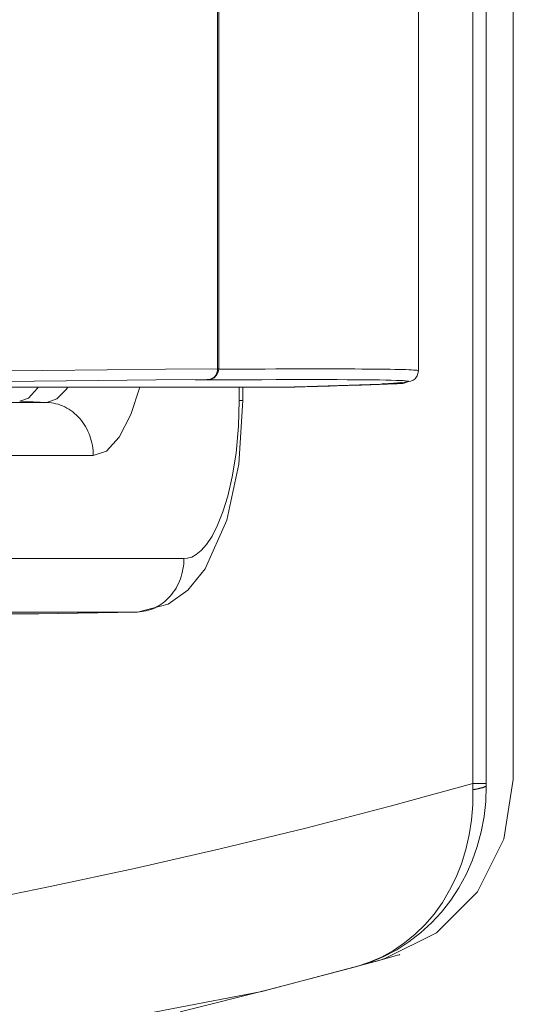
# Model space of a CAD drawing. Header units: millimetres. Extents: x -90830 to 24172, y -102460 to 73669.
# Tile 164 of 198: x 3759 to 3769, y 52263 to 52283. Entities that reach past the tile are written whole.
import ezdxf

# ---------------------------------------------------------------- set-up
doc = ezdxf.new("R2010")
doc.units = ezdxf.units.MM
doc.layers.add('at_Entity', color=253, linetype='Continuous', lineweight=9)

msp = doc.modelspace()

# ---------------------------------------------------------------- linework, layer by layer
at = {"layer": 'at_Entity'}
for p, q in [((3767.748, 52337.034), (3767.748, 52267.372)), ((3768.019, 52337.034), (3768.019, 52267.372)), ((3768.569, 52336.951), (3768.569, 52267.454)), ((3762.594, 52275.739), (3762.594, 52328.879)), ((3762.616, 52275.739), (3762.616, 52328.879)), ((3766.654, 52328.915), (3766.654, 52275.702)), ((3757.655, 52275.695), (3759.066, 52275.71)), ((3759.066, 52275.71), (3760.361, 52275.722)), ((3760.361, 52275.722), (3761.539, 52275.732)), ((3761.539, 52275.732), (3762.594, 52275.739)), ((3762.605, 52275.671), (3762.575, 52275.61)), ((3762.576, 52275.648), (3762.58, 52275.657)), ((3762.58, 52275.657), (3762.583, 52275.667)), ((3762.583, 52275.667), (3762.586, 52275.677)), ((3762.586, 52275.677), (3762.588, 52275.687)), ((3762.588, 52275.687), (3762.59, 52275.698)), ((3762.59, 52275.698), (3762.592, 52275.708)), ((3762.594, 52275.739), (3762.592, 52275.74)), ((3762.592, 52275.74), (3762.594, 52275.738)), ((3762.592, 52275.708), (3762.593, 52275.718)), ((3762.594, 52275.741), (3762.593, 52275.74)), ((3762.594, 52275.74), (3762.593, 52275.739)), ((3762.593, 52275.739), (3762.594, 52275.74)), ((3762.593, 52275.74), (3762.594, 52275.74)), ((3762.594, 52275.74), (3762.593, 52275.74)), ((3762.593, 52275.74), (3762.594, 52275.739)), ((3762.593, 52275.718), (3762.594, 52275.729)), ((3762.594, 52275.74), (3762.594, 52275.741)), ((3762.595, 52275.74), (3762.594, 52275.74)), ((3762.594, 52275.74), (3762.594, 52275.739)), ((3762.594, 52275.738), (3762.594, 52275.74)), ((3762.594, 52275.74), (3762.595, 52275.739)), ((3762.595, 52275.739), (3762.594, 52275.74)), ((3762.594, 52275.729), (3762.594, 52275.739)), ((3762.596, 52275.739), (3762.595, 52275.74)), ((3762.598, 52275.739), (3762.596, 52275.739)), ((3762.599, 52275.739), (3762.598, 52275.739)), ((3762.6, 52275.739), (3762.599, 52275.739)), ((3762.601, 52275.739), (3762.6, 52275.739)), ((3762.602, 52275.74), (3762.601, 52275.739)), ((3762.603, 52275.739), (3762.602, 52275.74)), ((3762.605, 52275.739), (3762.603, 52275.739)), ((3762.606, 52275.739), (3762.605, 52275.74)), ((3762.605, 52275.74), (3762.605, 52275.739)), ((3762.616, 52275.739), (3762.605, 52275.671)), ((3762.607, 52275.739), (3762.606, 52275.739)), ((3762.609, 52275.739), (3762.607, 52275.737)), ((3762.607, 52275.737), (3762.607, 52275.739)), ((3762.61, 52275.739), (3762.609, 52275.739)), ((3762.612, 52275.739), (3762.61, 52275.739)), ((3762.613, 52275.739), (3762.612, 52275.739)), ((3762.614, 52275.739), (3762.613, 52275.739)), ((3762.616, 52275.739), (3762.614, 52275.739)), ((3762.862, 52275.734), (3762.616, 52275.733)), ((3763.1, 52275.735), (3762.862, 52275.734)), ((3763.331, 52275.736), (3763.1, 52275.735)), ((3763.555, 52275.737), (3763.331, 52275.736)), ((3763.77, 52275.738), (3763.555, 52275.737)), ((3763.979, 52275.739), (3763.77, 52275.738)), ((3764.179, 52275.739), (3763.979, 52275.739)), ((3764.372, 52275.739), (3764.179, 52275.739)), ((3764.557, 52275.739), (3764.372, 52275.739)), ((3764.735, 52275.739), (3764.557, 52275.739)), ((3764.905, 52275.739), (3764.735, 52275.739)), ((3765.067, 52275.739), (3764.905, 52275.739)), ((3765.221, 52275.738), (3765.067, 52275.739)), ((3765.367, 52275.738), (3765.221, 52275.738)), ((3765.506, 52275.737), (3765.367, 52275.738)), ((3765.637, 52275.736), (3765.506, 52275.737)), ((3765.76, 52275.735), (3765.637, 52275.736)), ((3765.875, 52275.734), (3765.76, 52275.735)), ((3765.982, 52275.733), (3765.875, 52275.734)), ((3766.081, 52275.731), (3765.982, 52275.733)), ((3766.173, 52275.73), (3766.081, 52275.731)), ((3766.256, 52275.728), (3766.173, 52275.73)), ((3766.332, 52275.726), (3766.256, 52275.728)), ((3766.399, 52275.724), (3766.332, 52275.726)), ((3766.459, 52275.722), (3766.399, 52275.724)), ((3766.511, 52275.719), (3766.459, 52275.722)), ((3766.555, 52275.717), (3766.511, 52275.719)), ((3766.591, 52275.714), (3766.555, 52275.717)), ((3766.618, 52275.711), (3766.591, 52275.714)), ((3766.638, 52275.709), (3766.618, 52275.711)), ((3766.654, 52275.702), (3766.628, 52275.597)), ((3766.65, 52275.706), (3766.638, 52275.709)), ((3766.654, 52275.702), (3766.65, 52275.706)), ((3757.485, 52275.48), (3758.891, 52275.494)), ((3758.891, 52275.494), (3760.182, 52275.507)), ((3760.182, 52275.507), (3761.354, 52275.516)), ((3761.354, 52275.516), (3762.406, 52275.524)), ((3762.147, 52275.517), (3762.141, 52275.516)), ((3762.141, 52275.516), (3762.151, 52275.516)), ((3762.167, 52275.518), (3762.147, 52275.517)), ((3762.151, 52275.516), (3762.176, 52275.516)), ((3762.165, 52275.518), (3762.152, 52275.517)), ((3762.234, 52275.519), (3762.165, 52275.518)), ((3762.202, 52275.519), (3762.167, 52275.518)), ((3762.525, 52275.518), (3762.176, 52275.516)), ((3762.176, 52275.516), (3762.177, 52275.516)), ((3762.177, 52275.516), (3762.179, 52275.516)), ((3762.179, 52275.516), (3762.181, 52275.516)), ((3762.181, 52275.516), (3762.182, 52275.516)), ((3762.182, 52275.516), (3762.184, 52275.517)), ((3762.184, 52275.517), (3762.185, 52275.517)), ((3762.185, 52275.517), (3762.187, 52275.517)), ((3762.187, 52275.517), (3762.188, 52275.517)), ((3762.188, 52275.517), (3762.189, 52275.517)), ((3762.189, 52275.517), (3762.191, 52275.517)), ((3762.191, 52275.517), (3762.192, 52275.517)), ((3762.192, 52275.517), (3762.193, 52275.517)), ((3762.193, 52275.517), (3762.194, 52275.518)), ((3762.194, 52275.518), (3762.196, 52275.518)), ((3762.196, 52275.518), (3762.198, 52275.518)), ((3762.198, 52275.518), (3762.199, 52275.518)), ((3762.199, 52275.518), (3762.2, 52275.518)), ((3762.2, 52275.518), (3762.202, 52275.519)), ((3762.202, 52275.519), (3762.2, 52275.518)), ((3762.2, 52275.518), (3762.201, 52275.519)), ((3762.201, 52275.519), (3762.2, 52275.518)), ((3762.2, 52275.518), (3762.202, 52275.519)), ((3762.202, 52275.519), (3762.2, 52275.518)), ((3762.2, 52275.518), (3762.202, 52275.519)), ((3762.202, 52275.519), (3762.2, 52275.519)), ((3762.2, 52275.519), (3762.201, 52275.518)), ((3762.202, 52275.519), (3762.2, 52275.519)), ((3762.2, 52275.519), (3762.2, 52275.518)), ((3762.2, 52275.518), (3762.201, 52275.517)), ((3762.201, 52275.518), (3762.202, 52275.519)), ((3762.201, 52275.517), (3762.201, 52275.519)), ((3762.201, 52275.519), (3762.201, 52275.519)), ((3762.25, 52275.52), (3762.202, 52275.519)), ((3762.31, 52275.521), (3762.234, 52275.519)), ((3762.309, 52275.521), (3762.25, 52275.52)), ((3762.379, 52275.523), (3762.309, 52275.521)), ((3762.38, 52275.523), (3762.31, 52275.521)), ((3762.379, 52275.523), (3762.382, 52275.523)), ((3762.397, 52275.523), (3762.38, 52275.523)), ((3762.382, 52275.523), (3762.385, 52275.523)), ((3762.385, 52275.523), (3762.388, 52275.523)), ((3762.388, 52275.523), (3762.39, 52275.523)), ((3762.39, 52275.523), (3762.393, 52275.523)), ((3762.393, 52275.523), (3762.395, 52275.523)), ((3762.395, 52275.523), (3762.397, 52275.523)), ((3762.397, 52275.523), (3762.399, 52275.523)), ((3762.409, 52275.523), (3762.397, 52275.523)), ((3762.399, 52275.523), (3762.401, 52275.523)), ((3762.401, 52275.523), (3762.403, 52275.523)), ((3762.403, 52275.523), (3762.404, 52275.523)), ((3762.404, 52275.524), (3762.404, 52275.525)), ((3762.404, 52275.525), (3762.404, 52275.523)), ((3762.406, 52275.524), (3762.404, 52275.524)), ((3762.404, 52275.523), (3762.405, 52275.524)), ((3762.404, 52275.523), (3762.406, 52275.523)), ((3762.405, 52275.524), (3762.406, 52275.523)), ((3762.407, 52275.524), (3762.406, 52275.525)), ((3762.406, 52275.525), (3762.406, 52275.524)), ((3762.407, 52275.523), (3762.406, 52275.524)), ((3762.406, 52275.524), (3762.406, 52275.524)), ((3762.406, 52275.524), (3762.415, 52275.524)), ((3762.406, 52275.523), (3762.407, 52275.523)), ((3762.406, 52275.523), (3762.407, 52275.523)), ((3762.408, 52275.524), (3762.407, 52275.523)), ((3762.407, 52275.523), (3762.407, 52275.524)), ((3762.407, 52275.523), (3762.408, 52275.523)), ((3762.41, 52275.524), (3762.408, 52275.524)), ((3762.408, 52275.523), (3762.41, 52275.523)), ((3762.415, 52275.524), (3762.409, 52275.523)), ((3762.411, 52275.524), (3762.41, 52275.524)), ((3762.41, 52275.523), (3762.411, 52275.523)), ((3762.411, 52275.523), (3762.413, 52275.524)), ((3762.413, 52275.524), (3762.411, 52275.524)), ((3762.415, 52275.524), (3762.424, 52275.525)), ((3762.418, 52275.524), (3762.415, 52275.524)), ((3762.422, 52275.524), (3762.418, 52275.524)), ((3762.426, 52275.524), (3762.422, 52275.524)), ((3762.424, 52275.525), (3762.434, 52275.526)), ((3762.437, 52275.525), (3762.426, 52275.524)), ((3762.434, 52275.526), (3762.443, 52275.528)), ((3762.468, 52275.532), (3762.437, 52275.525)), ((3762.443, 52275.528), (3762.452, 52275.531)), ((3762.452, 52275.531), (3762.461, 52275.534)), ((3762.461, 52275.534), (3762.469, 52275.537)), ((3762.527, 52275.562), (3762.468, 52275.532)), ((3762.469, 52275.537), (3762.478, 52275.541)), ((3762.478, 52275.541), (3762.487, 52275.545)), ((3762.487, 52275.545), (3762.495, 52275.55)), ((3762.495, 52275.55), (3762.503, 52275.556)), ((3762.503, 52275.556), (3762.511, 52275.561)), ((3762.511, 52275.561), (3762.518, 52275.567)), ((3762.518, 52275.567), (3762.525, 52275.574)), ((3762.525, 52275.574), (3762.532, 52275.581)), ((3762.859, 52275.52), (3762.525, 52275.518)), ((3762.575, 52275.61), (3762.527, 52275.562)), ((3762.532, 52275.581), (3762.539, 52275.588)), ((3762.539, 52275.588), (3762.545, 52275.596)), ((3762.545, 52275.596), (3762.551, 52275.604)), ((3762.551, 52275.604), (3762.557, 52275.612)), ((3762.557, 52275.612), (3762.562, 52275.621)), ((3762.562, 52275.621), (3762.567, 52275.629)), ((3762.567, 52275.629), (3762.572, 52275.639)), ((3762.572, 52275.639), (3762.576, 52275.648)), ((3763.179, 52275.521), (3762.859, 52275.52)), ((3763.485, 52275.522), (3763.179, 52275.521)), ((3763.776, 52275.523), (3763.485, 52275.522)), ((3764.052, 52275.524), (3763.776, 52275.523)), ((3764.313, 52275.524), (3764.052, 52275.524)), ((3764.56, 52275.524), (3764.313, 52275.524)), ((3764.792, 52275.524), (3764.56, 52275.524)), ((3765.008, 52275.523), (3764.792, 52275.524)), ((3765.21, 52275.522), (3765.008, 52275.523)), ((3765.397, 52275.521), (3765.21, 52275.522)), ((3765.569, 52275.52), (3765.397, 52275.521)), ((3765.725, 52275.518), (3765.569, 52275.52)), ((3765.866, 52275.516), (3765.725, 52275.518)), ((3765.992, 52275.514), (3765.866, 52275.516)), ((3766.164, 52275.454), (3765.936, 52275.441)), ((3766.103, 52275.511), (3765.992, 52275.514)), ((3766.047, 52275.447), (3766.151, 52275.453)), ((3766.199, 52275.508), (3766.103, 52275.511)), ((3766.151, 52275.453), (3766.239, 52275.459)), ((3766.437, 52275.478), (3766.164, 52275.454)), ((3766.279, 52275.505), (3766.199, 52275.508)), ((3766.239, 52275.459), (3766.312, 52275.465)), ((3766.254, 52275.451), (3766.256, 52275.452)), ((3766.256, 52275.452), (3766.257, 52275.453)), ((3766.257, 52275.453), (3766.258, 52275.454)), ((3766.258, 52275.454), (3766.259, 52275.455)), ((3766.259, 52275.455), (3766.261, 52275.457)), ((3766.261, 52275.457), (3766.262, 52275.458)), ((3766.262, 52275.458), (3766.263, 52275.459)), ((3766.263, 52275.459), (3766.265, 52275.459)), ((3766.264, 52275.461), (3766.265, 52275.462)), ((3766.265, 52275.459), (3766.264, 52275.461)), ((3766.265, 52275.461), (3766.264, 52275.461)), ((3766.264, 52275.461), (3766.264, 52275.46)), ((3766.264, 52275.46), (3766.265, 52275.46)), ((3766.265, 52275.462), (3766.265, 52275.46)), ((3766.265, 52275.46), (3766.266, 52275.461)), ((3766.266, 52275.461), (3766.265, 52275.461)), ((3766.265, 52275.46), (3766.265, 52275.461)), ((3766.267, 52275.451), (3766.269, 52275.452)), ((3766.269, 52275.452), (3766.27, 52275.453)), ((3766.27, 52275.453), (3766.271, 52275.454)), ((3766.271, 52275.454), (3766.272, 52275.455)), ((3766.272, 52275.455), (3766.274, 52275.457)), ((3766.274, 52275.457), (3766.275, 52275.458)), ((3766.275, 52275.458), (3766.276, 52275.459)), ((3766.276, 52275.459), (3766.277, 52275.46)), ((3766.277, 52275.46), (3766.279, 52275.462)), ((3766.279, 52275.462), (3766.278, 52275.461)), ((3766.278, 52275.461), (3766.279, 52275.462)), ((3766.344, 52275.502), (3766.279, 52275.505)), ((3766.279, 52275.462), (3766.279, 52275.463)), ((3766.279, 52275.463), (3766.28, 52275.461)), ((3766.28, 52275.461), (3766.279, 52275.462)), ((3766.279, 52275.462), (3766.279, 52275.462)), ((3766.312, 52275.465), (3766.37, 52275.471)), ((3766.363, 52275.453), (3766.338, 52275.447)), ((3766.394, 52275.498), (3766.344, 52275.502)), ((3766.41, 52275.474), (3766.363, 52275.453)), ((3766.37, 52275.471), (3766.412, 52275.476)), ((3766.428, 52275.494), (3766.394, 52275.498)), ((3766.412, 52275.476), (3766.439, 52275.481)), ((3766.447, 52275.49), (3766.428, 52275.494)), ((3766.501, 52275.492), (3766.437, 52275.478)), ((3766.439, 52275.481), (3766.451, 52275.486)), ((3766.451, 52275.486), (3766.447, 52275.49)), ((3766.544, 52275.51), (3766.501, 52275.492)), ((3766.586, 52275.541), (3766.544, 52275.51)), ((3766.628, 52275.597), (3766.586, 52275.541)), ((3764.111, 52275.373), (3748.767, 52275.373)), ((3758.954, 52275.35), (3758.775, 52275.15)), ((3758.968, 52275.373), (3758.954, 52275.35)), ((3759.345, 52275.132), (3759.543, 52275.333)), ((3759.543, 52275.333), (3759.57, 52275.373)), ((3760.838, 52274.816), (3761.023, 52275.373)), ((3763.031, 52275.103), (3763.031, 52275.373)), ((3763.107, 52275.103), (3763.107, 52275.373)), ((3764.111, 52275.373), (3764.114, 52275.373)), ((3764.129, 52275.373), (3764.111, 52275.373)), ((3764.114, 52275.373), (3764.117, 52275.373)), ((3764.117, 52275.373), (3764.12, 52275.373)), ((3764.12, 52275.373), (3764.123, 52275.373)), ((3764.123, 52275.373), (3764.125, 52275.373)), ((3764.125, 52275.373), (3764.128, 52275.373)), ((3764.128, 52275.373), (3764.131, 52275.373)), ((3764.16, 52275.374), (3764.129, 52275.373)), ((3764.131, 52275.373), (3764.134, 52275.373)), ((3764.134, 52275.373), (3764.137, 52275.373)), ((3764.137, 52275.373), (3764.139, 52275.373)), ((3764.139, 52275.373), (3764.142, 52275.373)), ((3764.142, 52275.373), (3764.145, 52275.373)), ((3764.145, 52275.373), (3764.147, 52275.373)), ((3764.147, 52275.373), (3764.15, 52275.373)), ((3764.15, 52275.373), (3764.152, 52275.374)), ((3764.152, 52275.374), (3764.154, 52275.374)), ((3764.154, 52275.374), (3764.157, 52275.374)), ((3764.157, 52275.374), (3764.159, 52275.374)), ((3764.159, 52275.374), (3764.161, 52275.374)), ((3764.186, 52275.374), (3764.16, 52275.374)), ((3764.161, 52275.374), (3764.163, 52275.374)), ((3764.163, 52275.374), (3764.166, 52275.374)), ((3764.166, 52275.374), (3764.168, 52275.374)), ((3764.168, 52275.374), (3764.169, 52275.374)), ((3764.169, 52275.374), (3764.171, 52275.374)), ((3764.171, 52275.374), (3764.173, 52275.374)), ((3764.173, 52275.374), (3764.175, 52275.374)), ((3764.175, 52275.374), (3764.176, 52275.374)), ((3764.176, 52275.374), (3764.178, 52275.374)), ((3764.178, 52275.374), (3764.18, 52275.374)), ((3764.18, 52275.374), (3764.181, 52275.374)), ((3764.181, 52275.374), (3764.182, 52275.374)), ((3764.182, 52275.374), (3764.183, 52275.374)), ((3764.183, 52275.374), (3764.273, 52275.377)), ((3764.183, 52275.374), (3764.185, 52275.374)), ((3764.184, 52275.375), (3764.186, 52275.376)), ((3764.184, 52275.374), (3764.186, 52275.376)), ((3764.185, 52275.374), (3764.184, 52275.375)), ((3764.186, 52275.374), (3764.184, 52275.375)), ((3764.184, 52275.375), (3764.185, 52275.374)), ((3764.186, 52275.375), (3764.184, 52275.374)), ((3764.186, 52275.374), (3764.184, 52275.374)), ((3764.184, 52275.374), (3764.185, 52275.374)), ((3764.185, 52275.374), (3764.186, 52275.375)), ((3764.187, 52275.375), (3764.185, 52275.374)), ((3764.185, 52275.374), (3764.186, 52275.374)), ((3764.185, 52275.374), (3764.187, 52275.374)), ((3764.185, 52275.372), (3764.186, 52275.373)), ((3764.186, 52275.372), (3764.185, 52275.372)), ((3766.311, 52275.444), (3764.186, 52275.374)), ((3764.186, 52275.376), (3764.186, 52275.374)), ((3764.186, 52275.376), (3764.187, 52275.375)), ((3764.186, 52275.375), (3764.188, 52275.375)), ((3764.188, 52275.375), (3764.186, 52275.373)), ((3764.186, 52275.373), (3764.187, 52275.375)), ((3764.187, 52275.374), (3764.186, 52275.375)), ((3764.187, 52275.375), (3764.186, 52275.375)), ((3764.186, 52275.375), (3764.186, 52275.374)), ((3764.186, 52275.374), (3764.187, 52275.374)), ((3764.187, 52275.374), (3764.186, 52275.374)), ((3764.186, 52275.374), (3764.187, 52275.374)), ((3764.187, 52275.374), (3764.186, 52275.374)), ((3764.186, 52275.374), (3764.187, 52275.374)), ((3764.187, 52275.374), (3764.186, 52275.374)), ((3764.186, 52275.372), (3764.186, 52275.374)), ((3764.186, 52275.374), (3764.186, 52275.372)), ((3764.186, 52275.373), (3764.186, 52275.372)), ((3764.273, 52275.377), (3764.361, 52275.379)), ((3764.361, 52275.379), (3764.447, 52275.382)), ((3764.447, 52275.382), (3764.532, 52275.384)), ((3764.532, 52275.384), (3764.615, 52275.387)), ((3764.615, 52275.387), (3764.697, 52275.389)), ((3764.697, 52275.389), (3764.778, 52275.392)), ((3764.778, 52275.392), (3764.857, 52275.394)), ((3764.857, 52275.394), (3764.935, 52275.396)), ((3764.935, 52275.396), (3765.011, 52275.399)), ((3765.011, 52275.399), (3765.085, 52275.401)), ((3765.085, 52275.401), (3765.159, 52275.403)), ((3765.159, 52275.403), (3765.23, 52275.406)), ((3765.23, 52275.406), (3765.301, 52275.408)), ((3765.301, 52275.408), (3765.369, 52275.41)), ((3765.369, 52275.41), (3765.436, 52275.412)), ((3765.436, 52275.412), (3765.502, 52275.414)), ((3765.502, 52275.414), (3765.566, 52275.417)), ((3765.566, 52275.417), (3765.629, 52275.419)), ((3765.629, 52275.419), (3765.69, 52275.421)), ((3765.69, 52275.421), (3765.75, 52275.423)), ((3765.75, 52275.423), (3765.808, 52275.425)), ((3765.808, 52275.425), (3765.865, 52275.427)), ((3765.865, 52275.427), (3765.92, 52275.429)), ((3765.92, 52275.429), (3765.974, 52275.431)), ((3765.929, 52275.44), (3765.925, 52275.44)), ((3765.925, 52275.44), (3765.934, 52275.44)), ((3765.929, 52275.44), (3766.047, 52275.447)), ((3765.929, 52275.44), (3765.93, 52275.44)), ((3765.93, 52275.44), (3765.932, 52275.441)), ((3765.932, 52275.441), (3765.933, 52275.441)), ((3765.933, 52275.441), (3765.934, 52275.441)), ((3765.935, 52275.44), (3765.934, 52275.442)), ((3765.934, 52275.442), (3765.935, 52275.441)), ((3765.934, 52275.441), (3765.935, 52275.441)), ((3765.935, 52275.441), (3765.934, 52275.441)), ((3765.934, 52275.441), (3765.935, 52275.441)), ((3765.935, 52275.44), (3765.934, 52275.439)), ((3765.934, 52275.44), (3765.956, 52275.44)), ((3765.934, 52275.439), (3765.936, 52275.439)), ((3765.935, 52275.441), (3765.937, 52275.442)), ((3765.935, 52275.441), (3765.936, 52275.441)), ((3765.936, 52275.441), (3765.935, 52275.441)), ((3765.935, 52275.441), (3765.937, 52275.441)), ((3765.937, 52275.441), (3765.935, 52275.441)), ((3765.935, 52275.441), (3765.936, 52275.441)), ((3765.936, 52275.441), (3765.935, 52275.441)), ((3765.935, 52275.441), (3765.936, 52275.441)), ((3765.936, 52275.441), (3765.935, 52275.441)), ((3765.936, 52275.441), (3765.935, 52275.44)), ((3765.935, 52275.441), (3765.937, 52275.44)), ((3765.935, 52275.44), (3765.936, 52275.441)), ((3765.936, 52275.441), (3765.935, 52275.44)), ((3765.935, 52275.44), (3765.936, 52275.441)), ((3765.936, 52275.441), (3765.935, 52275.44)), ((3765.937, 52275.44), (3765.935, 52275.44)), ((3765.937, 52275.442), (3765.936, 52275.441)), ((3765.937, 52275.441), (3765.936, 52275.442)), ((3765.936, 52275.442), (3765.936, 52275.44)), ((3765.936, 52275.439), (3765.937, 52275.441)), ((3765.936, 52275.44), (3765.936, 52275.441)), ((3765.956, 52275.44), (3765.991, 52275.44)), ((3765.974, 52275.431), (3766.026, 52275.433)), ((3765.991, 52275.44), (3766.038, 52275.441)), ((3766.026, 52275.433), (3766.076, 52275.435)), ((3766.038, 52275.441), (3766.096, 52275.441)), ((3766.076, 52275.435), (3766.125, 52275.437)), ((3766.096, 52275.441), (3766.161, 52275.442)), ((3766.125, 52275.437), (3766.173, 52275.439)), ((3766.161, 52275.442), (3766.233, 52275.443)), ((3766.173, 52275.439), (3766.219, 52275.441)), ((3766.219, 52275.441), (3766.264, 52275.442)), ((3766.233, 52275.443), (3766.246, 52275.444)), ((3766.233, 52275.443), (3766.235, 52275.443)), ((3766.235, 52275.443), (3766.238, 52275.444)), ((3766.238, 52275.444), (3766.239, 52275.444)), ((3766.239, 52275.444), (3766.24, 52275.444)), ((3766.24, 52275.444), (3766.241, 52275.445)), ((3766.241, 52275.445), (3766.243, 52275.445)), ((3766.243, 52275.445), (3766.244, 52275.446)), ((3766.244, 52275.446), (3766.245, 52275.446)), ((3766.245, 52275.446), (3766.247, 52275.447)), ((3766.25, 52275.444), (3766.246, 52275.444)), ((3766.246, 52275.444), (3766.247, 52275.444)), ((3766.247, 52275.447), (3766.248, 52275.447)), ((3766.247, 52275.444), (3766.249, 52275.444)), ((3766.248, 52275.447), (3766.249, 52275.448)), ((3766.249, 52275.448), (3766.251, 52275.449)), ((3766.249, 52275.444), (3766.25, 52275.444)), ((3766.254, 52275.444), (3766.25, 52275.444)), ((3766.25, 52275.444), (3766.251, 52275.444)), ((3766.251, 52275.449), (3766.252, 52275.45)), ((3766.251, 52275.444), (3766.252, 52275.444)), ((3766.252, 52275.45), (3766.253, 52275.45)), ((3766.252, 52275.444), (3766.253, 52275.444)), ((3766.253, 52275.45), (3766.254, 52275.451)), ((3766.253, 52275.444), (3766.254, 52275.445)), ((3766.254, 52275.445), (3766.255, 52275.445)), ((3766.258, 52275.444), (3766.254, 52275.444)), ((3766.255, 52275.445), (3766.256, 52275.445)), ((3766.256, 52275.445), (3766.257, 52275.446)), ((3766.257, 52275.446), (3766.258, 52275.446)), ((3766.258, 52275.446), (3766.259, 52275.446)), ((3766.262, 52275.444), (3766.258, 52275.444)), ((3766.259, 52275.446), (3766.261, 52275.447)), ((3766.261, 52275.447), (3766.264, 52275.449)), ((3766.265, 52275.444), (3766.262, 52275.444)), ((3766.264, 52275.449), (3766.265, 52275.449)), ((3766.264, 52275.442), (3766.306, 52275.444)), ((3766.265, 52275.449), (3766.266, 52275.45)), ((3766.269, 52275.444), (3766.265, 52275.444)), ((3766.266, 52275.45), (3766.267, 52275.451)), ((3766.272, 52275.444), (3766.269, 52275.444)), ((3766.275, 52275.444), (3766.272, 52275.444)), ((3766.278, 52275.444), (3766.275, 52275.444)), ((3766.281, 52275.444), (3766.278, 52275.444)), ((3766.284, 52275.444), (3766.281, 52275.444)), ((3766.285, 52275.444), (3766.284, 52275.444)), ((3766.287, 52275.444), (3766.285, 52275.444)), ((3766.288, 52275.444), (3766.287, 52275.444)), ((3766.29, 52275.444), (3766.288, 52275.444)), ((3766.291, 52275.444), (3766.29, 52275.444)), ((3766.293, 52275.444), (3766.291, 52275.444)), ((3766.294, 52275.444), (3766.292, 52275.445)), ((3766.292, 52275.445), (3766.293, 52275.444)), ((3766.295, 52275.444), (3766.294, 52275.444)), ((3766.296, 52275.444), (3766.295, 52275.444)), ((3766.298, 52275.445), (3766.296, 52275.444)), ((3766.299, 52275.444), (3766.298, 52275.445)), ((3766.3, 52275.444), (3766.299, 52275.445)), ((3766.299, 52275.445), (3766.299, 52275.444)), ((3766.302, 52275.444), (3766.3, 52275.444)), ((3766.303, 52275.444), (3766.302, 52275.444)), ((3766.304, 52275.445), (3766.303, 52275.444)), ((3766.305, 52275.444), (3766.304, 52275.445)), ((3766.306, 52275.445), (3766.305, 52275.444)), ((3766.308, 52275.444), (3766.306, 52275.445)), ((3766.306, 52275.444), (3766.308, 52275.444)), ((3766.306, 52275.444), (3766.308, 52275.444)), ((3766.308, 52275.444), (3766.309, 52275.444)), ((3766.309, 52275.444), (3766.311, 52275.444)), ((3766.311, 52275.444), (3766.309, 52275.444)), ((3766.309, 52275.444), (3766.31, 52275.444)), ((3766.31, 52275.444), (3766.309, 52275.444)), ((3766.309, 52275.444), (3766.311, 52275.444)), ((3766.312, 52275.444), (3766.31, 52275.445)), ((3766.31, 52275.445), (3766.31, 52275.444)), ((3766.31, 52275.444), (3766.312, 52275.443)), ((3766.312, 52275.444), (3766.311, 52275.446)), ((3766.311, 52275.446), (3766.312, 52275.444)), ((3766.312, 52275.444), (3766.311, 52275.445)), ((3766.311, 52275.445), (3766.312, 52275.444)), ((3766.311, 52275.444), (3766.312, 52275.444)), ((3766.312, 52275.443), (3766.311, 52275.444)), ((3766.311, 52275.444), (3766.312, 52275.444)), ((3766.313, 52275.444), (3766.311, 52275.443)), ((3766.312, 52275.444), (3766.311, 52275.444)), ((3766.311, 52275.444), (3766.311, 52275.444)), ((3766.314, 52275.444), (3766.311, 52275.444)), ((3766.311, 52275.443), (3766.312, 52275.443)), ((3766.312, 52275.444), (3766.314, 52275.445)), ((3766.313, 52275.445), (3766.312, 52275.444)), ((3766.312, 52275.444), (3766.313, 52275.442)), ((3766.313, 52275.443), (3766.312, 52275.444)), ((3766.312, 52275.444), (3766.313, 52275.444)), ((3766.313, 52275.444), (3766.312, 52275.443)), ((3766.312, 52275.443), (3766.313, 52275.444)), ((3766.312, 52275.443), (3766.312, 52275.444)), ((3766.315, 52275.444), (3766.313, 52275.445)), ((3766.313, 52275.442), (3766.313, 52275.443)), ((3766.314, 52275.445), (3766.315, 52275.444)), ((3766.317, 52275.445), (3766.314, 52275.444)), ((3766.32, 52275.445), (3766.317, 52275.445)), ((3766.324, 52275.445), (3766.32, 52275.445)), ((3766.338, 52275.447), (3766.324, 52275.445)), ((3755.563, 52275.064), (3759.142, 52275.064)), ((3758.775, 52275.15), (3758.595, 52275.085)), ((3759.142, 52275.064), (3758.595, 52275.085)), ((3759.142, 52275.064), (3759.345, 52275.132)), ((3759.189, 52275.061), (3759.142, 52275.064)), ((3759.236, 52275.056), (3759.189, 52275.061)), ((3759.282, 52275.048), (3759.236, 52275.056)), ((3763.016, 52274.583), (3763.031, 52275.103)), ((3763.107, 52275.103), (3763.021, 52273.816)), ((3763.107, 52275.103), (3763.031, 52275.103)), ((3763.107, 52275.103), (3763.107, 52275.103)), ((3759.328, 52275.037), (3759.282, 52275.048)), ((3759.373, 52275.025), (3759.328, 52275.037)), ((3759.417, 52275.009), (3759.373, 52275.025)), ((3759.461, 52274.992), (3759.417, 52275.009)), ((3759.505, 52274.972), (3759.461, 52274.992)), ((3759.547, 52274.95), (3759.505, 52274.972)), ((3759.588, 52274.925), (3759.547, 52274.95)), ((3759.628, 52274.899), (3759.588, 52274.925)), ((3759.667, 52274.87), (3759.628, 52274.899)), ((3759.705, 52274.839), (3759.667, 52274.87)), ((3759.741, 52274.807), (3759.705, 52274.839)), ((3759.776, 52274.772), (3759.741, 52274.807)), ((3759.809, 52274.736), (3759.776, 52274.772)), ((3759.841, 52274.698), (3759.809, 52274.736)), ((3759.871, 52274.658), (3759.841, 52274.698)), ((3759.899, 52274.617), (3759.871, 52274.658)), ((3760.605, 52274.363), (3760.838, 52274.816)), ((3759.925, 52274.574), (3759.899, 52274.617)), ((3759.95, 52274.53), (3759.925, 52274.574)), ((3759.972, 52274.485), (3759.95, 52274.53)), ((3759.993, 52274.439), (3759.972, 52274.485)), ((3762.966, 52274.039), (3763.016, 52274.583)), ((3760.012, 52274.391), (3759.993, 52274.439)), ((3760.028, 52274.343), (3760.012, 52274.391)), ((3760.042, 52274.294), (3760.028, 52274.343)), ((3760.055, 52274.244), (3760.042, 52274.294)), ((3760.348, 52274.082), (3760.605, 52274.363)), ((3760.065, 52274.193), (3760.055, 52274.244)), ((3760.072, 52274.142), (3760.065, 52274.193)), ((3760.078, 52274.091), (3760.072, 52274.142)), ((3760.081, 52274.039), (3760.078, 52274.091)), ((3760.082, 52273.988), (3760.348, 52274.082)), ((3755.249, 52273.988), (3760.082, 52273.988)), ((3760.082, 52273.988), (3760.081, 52274.039)), ((3762.889, 52273.559), (3762.966, 52274.039)), ((3763.021, 52273.816), (3762.778, 52272.684)), ((3762.798, 52273.169), (3762.889, 52273.559)), ((3762.701, 52272.853), (3762.798, 52273.169)), ((3762.778, 52272.684), (3762.341, 52271.702)), ((3762.595, 52272.586), (3762.701, 52272.853)), ((3762.482, 52272.365), (3762.595, 52272.586)), ((3762.369, 52272.196), (3762.482, 52272.365)), ((3762.162, 52271.992), (3762.261, 52272.074)), ((3762.261, 52272.074), (3762.369, 52272.196)), ((3755.249, 52271.909), (3761.913, 52271.909)), ((3761.912, 52271.857), (3761.913, 52271.909)), ((3761.913, 52271.909), (3761.988, 52271.916)), ((3761.988, 52271.916), (3762.071, 52271.942)), ((3762.071, 52271.942), (3762.162, 52271.992)), ((3761.885, 52271.65), (3761.895, 52271.701)), ((3761.895, 52271.701), (3761.903, 52271.753)), ((3761.903, 52271.753), (3761.909, 52271.804)), ((3761.909, 52271.804), (3761.912, 52271.857)), ((3762.341, 52271.702), (3761.99, 52271.272)), ((3761.823, 52271.453), (3761.842, 52271.501)), ((3761.842, 52271.501), (3761.858, 52271.55)), ((3761.858, 52271.55), (3761.873, 52271.6)), ((3761.873, 52271.6), (3761.885, 52271.65)), ((3761.728, 52271.273), (3761.754, 52271.316)), ((3761.754, 52271.316), (3761.779, 52271.361)), ((3761.779, 52271.361), (3761.802, 52271.406)), ((3761.802, 52271.406), (3761.823, 52271.453)), ((3761.532, 52271.05), (3761.568, 52271.083)), ((3761.568, 52271.083), (3761.604, 52271.117)), ((3761.99, 52271.272), (3761.594, 52270.989)), ((3761.604, 52271.117), (3761.637, 52271.154)), ((3761.637, 52271.154), (3761.669, 52271.192)), ((3761.669, 52271.192), (3761.699, 52271.232)), ((3761.699, 52271.232), (3761.728, 52271.273)), ((3761.594, 52270.989), (3760.976, 52270.832)), ((3761.198, 52270.868), (3761.243, 52270.882)), ((3761.243, 52270.882), (3761.287, 52270.899)), ((3761.287, 52270.899), (3761.33, 52270.919)), ((3761.33, 52270.919), (3761.373, 52270.941)), ((3761.373, 52270.941), (3761.414, 52270.965)), ((3761.414, 52270.965), (3761.455, 52270.991)), ((3761.455, 52270.991), (3761.494, 52271.02)), ((3761.494, 52271.02), (3761.532, 52271.05)), ((3750.554, 52270.794), (3758.964, 52270.794)), ((3752.254, 52270.794), (3758.964, 52270.794)), ((3757.42, 52270.832), (3760.967, 52270.832)), ((3760.967, 52270.832), (3758.964, 52270.794)), ((3758.983, 52270.794), (3758.964, 52270.794)), ((3758.974, 52270.794), (3758.964, 52270.794)), ((3760.976, 52270.832), (3758.974, 52270.794)), ((3760.967, 52270.832), (3761.014, 52270.834)), ((3760.967, 52270.832), (3760.976, 52270.832)), ((3761.014, 52270.834), (3761.06, 52270.839)), ((3761.06, 52270.839), (3761.107, 52270.846)), ((3761.107, 52270.846), (3761.153, 52270.856)), ((3761.153, 52270.856), (3761.198, 52270.868)), ((3767.748, 52267.372), (3766.078, 52266.913)), ((3767.748, 52267.372), (3767.761, 52267.372)), ((3767.748, 52267.372), (3767.75, 52267.308)), ((3767.75, 52267.308), (3767.752, 52267.244)), ((3767.761, 52267.372), (3767.773, 52267.372)), ((3767.773, 52267.372), (3767.786, 52267.372)), ((3767.786, 52267.372), (3767.798, 52267.372)), ((3767.798, 52267.372), (3767.809, 52267.372)), ((3767.809, 52267.372), (3767.821, 52267.372)), ((3767.821, 52267.372), (3767.832, 52267.372)), ((3767.832, 52267.372), (3767.843, 52267.372)), ((3767.843, 52267.372), (3767.853, 52267.372)), ((3767.853, 52267.372), (3767.864, 52267.372)), ((3767.864, 52267.372), (3767.874, 52267.372)), ((3767.874, 52267.372), (3767.884, 52267.372)), ((3767.884, 52267.372), (3767.893, 52267.372)), ((3767.893, 52267.372), (3767.902, 52267.372)), ((3767.902, 52267.372), (3767.911, 52267.372)), ((3767.911, 52267.372), (3767.92, 52267.372)), ((3767.92, 52267.372), (3767.928, 52267.372)), ((3767.928, 52267.372), (3767.936, 52267.372)), ((3767.936, 52267.372), (3767.944, 52267.372)), ((3767.944, 52267.372), (3767.952, 52267.372)), ((3767.952, 52267.372), (3767.959, 52267.372)), ((3767.959, 52267.372), (3767.966, 52267.372)), ((3767.966, 52267.372), (3767.973, 52267.372)), ((3767.973, 52267.372), (3767.979, 52267.372)), ((3767.979, 52267.372), (3767.985, 52267.372)), ((3767.985, 52267.372), (3767.991, 52267.372)), ((3767.991, 52267.372), (3767.996, 52267.372)), ((3767.992, 52267.303), (3767.997, 52267.305)), ((3767.996, 52267.372), (3768.002, 52267.372)), ((3767.997, 52267.305), (3768.002, 52267.307)), ((3768.002, 52267.372), (3768.007, 52267.372)), ((3768.002, 52267.307), (3768.007, 52267.31)), ((3768.007, 52267.372), (3768.011, 52267.372)), ((3768.007, 52267.31), (3768.012, 52267.312)), ((3768.011, 52267.372), (3768.015, 52267.372)), ((3768.02, 52267.317), (3768.011, 52267.008)), ((3768.012, 52267.312), (3768.016, 52267.314)), ((3768.015, 52267.372), (3768.019, 52267.372)), ((3768.016, 52267.314), (3768.02, 52267.317)), ((3768.019, 52267.372), (3768.02, 52267.344)), ((3768.02, 52267.344), (3768.02, 52267.317)), ((3768.569, 52267.454), (3768.38, 52266.248)), ((3767.752, 52267.244), (3767.75, 52266.937)), ((3767.752, 52267.244), (3767.765, 52267.246)), ((3767.765, 52267.246), (3767.777, 52267.248)), ((3767.777, 52267.248), (3767.789, 52267.25)), ((3767.789, 52267.25), (3767.801, 52267.253)), ((3767.801, 52267.253), (3767.813, 52267.255)), ((3767.813, 52267.255), (3767.824, 52267.257)), ((3767.824, 52267.257), (3767.835, 52267.259)), ((3767.835, 52267.259), (3767.846, 52267.261)), ((3767.846, 52267.261), (3767.856, 52267.264)), ((3767.856, 52267.264), (3767.866, 52267.266)), ((3767.866, 52267.266), (3767.876, 52267.268)), ((3767.876, 52267.268), (3767.886, 52267.27)), ((3767.886, 52267.27), (3767.895, 52267.273)), ((3767.895, 52267.273), (3767.904, 52267.275)), ((3767.904, 52267.275), (3767.913, 52267.277)), ((3767.913, 52267.277), (3767.922, 52267.28)), ((3767.922, 52267.28), (3767.93, 52267.282)), ((3767.93, 52267.282), (3767.938, 52267.284)), ((3767.938, 52267.284), (3767.946, 52267.286)), ((3767.946, 52267.286), (3767.953, 52267.289)), ((3767.953, 52267.289), (3767.96, 52267.291)), ((3767.96, 52267.291), (3767.967, 52267.293)), ((3767.967, 52267.293), (3767.974, 52267.296)), ((3767.974, 52267.296), (3767.98, 52267.298)), ((3767.98, 52267.298), (3767.986, 52267.3)), ((3767.986, 52267.3), (3767.992, 52267.303)), ((3766.078, 52266.913), (3764.375, 52266.471)), ((3767.75, 52266.937), (3767.726, 52266.632)), ((3768.011, 52267.008), (3767.978, 52266.701)), ((3767.726, 52266.632), (3767.679, 52266.331)), ((3767.978, 52266.701), (3767.922, 52266.397)), ((3764.375, 52266.471), (3762.647, 52266.049)), ((3767.679, 52266.331), (3767.612, 52266.037)), ((3767.922, 52266.397), (3767.842, 52266.1)), ((3768.38, 52266.248), (3767.843, 52265.186)), ((3762.647, 52266.049), (3760.918, 52265.654)), ((3767.612, 52266.037), (3767.522, 52265.752)), ((3767.842, 52266.1), (3767.74, 52265.811)), ((3767.522, 52265.752), (3767.413, 52265.477)), ((3767.74, 52265.811), (3767.615, 52265.532)), ((3760.918, 52265.654), (3759.212, 52265.289)), ((3767.615, 52265.532), (3767.47, 52265.266)), ((3767.413, 52265.477), (3767.283, 52265.215)), ((3759.212, 52265.289), (3757.539, 52264.955)), ((3767.843, 52265.186), (3767.014, 52264.354)), ((3767.283, 52265.215), (3767.135, 52264.967)), ((3767.47, 52265.266), (3767.304, 52265.013)), ((3767.135, 52264.967), (3766.968, 52264.735)), ((3767.304, 52265.013), (3767.119, 52264.776)), ((3766.968, 52264.735), (3766.785, 52264.521)), ((3767.119, 52264.776), (3766.916, 52264.557)), ((3766.785, 52264.521), (3766.585, 52264.326)), ((3766.916, 52264.557), (3766.696, 52264.356)), ((3767.014, 52264.354), (3765.976, 52263.836)), ((3766.585, 52264.326), (3766.372, 52264.151)), ((3766.696, 52264.356), (3766.461, 52264.175)), ((3766.372, 52264.151), (3766.145, 52263.998)), ((3766.461, 52264.175), (3766.213, 52264.016)), ((3766.145, 52263.998), (3765.908, 52263.867)), ((3766.213, 52264.016), (3765.953, 52263.88)), ((3765.804, 52263.787), (3763.489, 52263.174)), ((3765.683, 52263.767), (3765.406, 52263.678)), ((3765.66, 52263.761), (3765.406, 52263.678)), ((3765.645, 52263.744), (3765.406, 52263.678)), ((3765.801, 52263.786), (3765.645, 52263.744)), ((3765.908, 52263.867), (3765.66, 52263.761)), ((3765.953, 52263.88), (3765.683, 52263.767)), ((3765.873, 52263.806), (3765.801, 52263.786)), ((3766.257, 52263.912), (3765.804, 52263.787)), ((3765.878, 52263.807), (3765.873, 52263.806)), ((3765.976, 52263.836), (3765.878, 52263.807)), ((3766.268, 52263.915), (3766.257, 52263.912)), ((3766.273, 52263.917), (3766.268, 52263.915)), ((3766.276, 52263.918), (3766.273, 52263.917)), ((3765.406, 52263.678), (3763.636, 52263.211)), ((3763.489, 52263.174), (3746.704, 52259.964)), ((3763.636, 52263.211), (3761.836, 52262.762))]:
    msp.add_line(p, q, dxfattribs=at)

doc.saveas('drawing.dxf')
